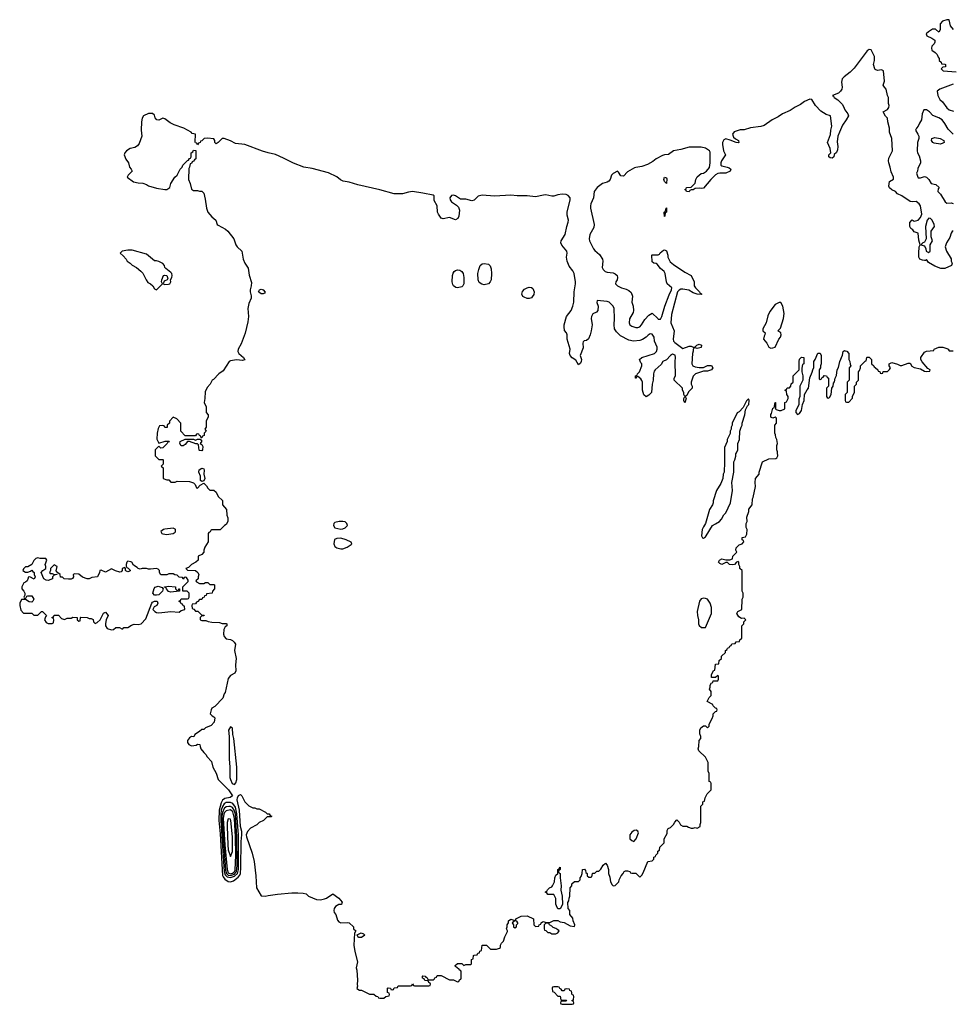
# Model space of a CAD drawing. Header units: inches. Extents: x 2792272 to 2951639, y 860504 to 1033803.
# Tile 133 of 209: x 2857572 to 2866682, y 1004614 to 1014229. Entities that reach past the tile are written whole.
import ezdxf

# ---------------------------------------------------------------- set-up
doc = ezdxf.new("R2010")
doc.units = ezdxf.units.IN
doc.header["$MEASUREMENT"] = 0
for name, color, linetype in [('C8050', 7, 'Continuous'), ('C8051', 7, 'Continuous'), ('C8060', 7, 'Continuous'), ('C8061', 7, 'Continuous')]:
    doc.layers.add(name, color=color, linetype=linetype)

msp = doc.modelspace()

# ---------------------------------------------------------------- linework, layer by layer
at = {"layer": 'C8050', "color": 4, "elevation": 4}
for points in [[(2858894, 1010000), (2858894, 1009970), (2858930, 1009934), (2858970, 1009934), (2858972, 1009930), (2858974, 1009890), (2858954, 1009870), (2858972, 1009852), (2858974, 1009750), (2859010, 1009734), (2859030, 1009734), (2859050, 1009714), (2859090, 1009714), (2859110, 1009722), (2859230, 1009718), (2859270, 1009704.7), (2859284.7, 1009690), (2859298, 1009658), (2859310, 1009654), (2859336.4, 1009683.6), (2859370, 1009702), (2859396.9, 1009676.9), (2859410, 1009654), (2859430, 1009634), (2859470, 1009634), (2859490, 1009614), (2859510, 1009574), (2859552.7, 1009532.7), (2859554, 1009490), (2859592.7, 1009447.3), (2859594, 1009390), (2859603.6, 1009363.6), (2859604.7, 1009330), (2859590, 1009298), (2859571.6, 1009288.4), (2859530, 1009246), (2859450, 1009246), (2859438, 1009242), (2859432.7, 1009227.3), (2859418, 1009222), (2859414, 1009210), (2859414, 1009130), (2859381, 1009079), (2859372, 1009050), (2859371.6, 1009028.4), (2859350, 1009006), (2859314, 1008990), (2859314, 1008950), (2859294, 1008930), (2859250, 1008908), (2859219.8, 1008880.2), (2859194, 1008870), (2859212.7, 1008852.7), (2859290, 1008851.3), (2859312, 1008830), (2859322, 1008810), (2859314, 1008790), (2859314, 1008770), (2859294, 1008750), (2859298, 1008738), (2859330, 1008722), (2859370, 1008722), (2859388.4, 1008731.6), (2859410, 1008732), (2859430, 1008714), (2859470, 1008714), (2859474, 1008710), (2859474, 1008670), (2859454, 1008650), (2859452.7, 1008627.3), (2859398, 1008622), (2859392.7, 1008607.3), (2859378, 1008602), (2859374, 1008590), (2859358, 1008582), (2859350, 1008566), (2859330, 1008566), (2859312.7, 1008547.3), (2859298, 1008542), (2859290, 1008526), (2859258, 1008522), (2859254, 1008510), (2859258, 1008478), (2859272.7, 1008472.7), (2859290, 1008454), (2859312.7, 1008452.7), (2859350, 1008414), (2859372.7, 1008412.7), (2859370, 1008406), (2859350, 1008406), (2859334, 1008390), (2859334, 1008370), (2859350, 1008362), (2859390, 1008362), (2859412.7, 1008352.7), (2859450, 1008346), (2859523.6, 1008343.6), (2859550, 1008332), (2859590, 1008334), (2859594, 1008330), (2859594, 1008310), (2859579.6, 1008300.4), (2859566, 1008274), (2859562, 1008230), (2859570, 1008204.7), (2859590, 1008182.8), (2859630, 1008177.3), (2859650, 1008167.3), (2859667.3, 1008150), (2859678.8, 1008130), (2859670.7, 1008070), (2859687.3, 1007990), (2859680.7, 1007930), (2859684.9, 1007870), (2859672.4, 1007847.6), (2859630, 1007825.2), (2859610, 1007795.3), (2859579.6, 1007660.4), (2859570, 1007646), (2859555.3, 1007604.7), (2859476.9, 1007523.1), (2859450, 1007506), (2859442, 1007490), (2859434, 1007450), (2859451.6, 1007431.6), (2859470, 1007422), (2859478, 1007410), (2859472, 1007370), (2859443.6, 1007336.4), (2859386.4, 1007313.6), (2859370, 1007298), (2859350, 1007298), (2859330, 1007278), (2859282, 1007250), (2859272.7, 1007227.3), (2859250, 1007228), (2859230, 1007215.3), (2859211.3, 1007190), (2859211.3, 1007170), (2859224.7, 1007150), (2859250, 1007138), (2859296.4, 1007143.6), (2859310, 1007154), (2859332.7, 1007152.7), (2859334, 1007130), (2859342, 1007110), (2859370, 1007072), (2859390, 1007054), (2859402, 1007030), (2859445.4, 1006985.4), (2859458, 1006930), (2859490.8, 1006870.8), (2859510.8, 1006810), (2859610.7, 1006710), (2859652, 1006650), (2859627.3, 1006632.7), (2859577.2, 1006622.8), (2859553.2, 1006606.8), (2859538.6, 1006581.4), (2859519.8, 1006510), (2859517, 1006410), (2859530, 1006278), (2859553.3, 1005873.2), (2859558.5, 1005858.5), (2859576.3, 1005836.3), (2859610, 1005813), (2859630, 1005810.5), (2859659.1, 1005820.9), (2859705.6, 1005854.4), (2859723.6, 1005876.4), (2859728.1, 1005891.9), (2859732.8, 1005950), (2859734.7, 1006205.3), (2859742.9, 1006270), (2859742.5, 1006302.5), (2859729.1, 1006350), (2859720.5, 1006510), (2859695.3, 1006610), (2859698, 1006630), (2859710, 1006654), (2859730, 1006662), (2859742, 1006650), (2859771.6, 1006591.6), (2859810, 1006552), (2859850, 1006532), (2859870, 1006532), (2859890, 1006522), (2859910, 1006522), (2859974, 1006490), (2859990, 1006474), (2860000, 1006474)], [(2860000, 1006446), (2859990, 1006446), (2859954, 1006410), (2859910, 1006388), (2859890, 1006368), (2859826.4, 1006333.6), (2859796.9, 1006303.1), (2859784.7, 1006270), (2859786, 1006250), (2859842.8, 1006090), (2859861, 1006010), (2859878.8, 1005870), (2859886.8, 1005750), (2859930, 1005674), (2859970, 1005671.3), (2860000, 1005676.2)]]:
    msp.add_lwpolyline(points, dxfattribs=at)
at = {"layer": 'C8050', "color": 4}
for points, elevation in [([(2859350, 1009718), (2859338, 1009730), (2859338, 1009770), (2859322.7, 1009810), (2859326.3, 1009833.7), (2859350, 1009851), (2859370, 1009842), (2859374.8, 1009830), (2859370.9, 1009790.9), (2859382, 1009750), (2859370, 1009726)], 4), ([(2859070, 1009265.2), (2858990, 1009253.3), (2858978, 1009250), (2858951.3, 1009230), (2858962, 1009210), (2858970, 1009207.3), (2859010, 1009200.7), (2859050, 1009207.3), (2859070, 1009211), (2859090, 1009224.7), (2859094, 1009230), (2859094, 1009250), (2859090, 1009254)], 4), ([(2857750, 1008975.3), (2857731.1, 1008968.9), (2857710, 1008948), (2857690, 1008908), (2857650, 1008886), (2857630, 1008886), (2857610, 1008866), (2857602, 1008850), (2857630, 1008834), (2857650, 1008834), (2857676.4, 1008843.6), (2857690, 1008854), (2857699.6, 1008839.6), (2857714, 1008830), (2857712, 1008810), (2857722, 1008790), (2857714, 1008766), (2857670, 1008788), (2857654, 1008786), (2857654, 1008774), (2857644.7, 1008750), (2857630, 1008735.3), (2857611.6, 1008728.4), (2857592, 1008690), (2857594, 1008670), (2857614, 1008650), (2857622, 1008630), (2857622, 1008610), (2857614, 1008590), (2857618, 1008578), (2857630, 1008574), (2857642, 1008598), (2857650, 1008602), (2857690, 1008602), (2857711.3, 1008570), (2857702, 1008550), (2857690, 1008542), (2857665.6, 1008545.6), (2857630, 1008568), (2857590, 1008566), (2857572, 1008530), (2857572, 1008510), (2857583.6, 1008463.6), (2857610, 1008434), (2857690, 1008434), (2857710, 1008414), (2857750, 1008414), (2857786, 1008450), (2857794, 1008450), (2857834, 1008410), (2857823.6, 1008396.4), (2857814, 1008370), (2857830, 1008342), (2857850, 1008334), (2857890, 1008334), (2857902, 1008338), (2857906, 1008370), (2857902, 1008382), (2857886, 1008390), (2857902, 1008398), (2857910, 1008414), (2857950, 1008414), (2857982, 1008382), (2858010, 1008372), (2858036.4, 1008383.6), (2858075.3, 1008384.7), (2858090, 1008394), (2858132, 1008392), (2858134, 1008370), (2858150, 1008354), (2858162, 1008358), (2858166, 1008390), (2858170, 1008394), (2858230, 1008392), (2858250, 1008382), (2858270, 1008382), (2858290.9, 1008370.9), (2858294, 1008350), (2858310, 1008334), (2858330, 1008342), (2858358, 1008370), (2858390, 1008434), (2858410, 1008442), (2858436, 1008410), (2858416, 1008370), (2858411.3, 1008331.3), (2858411.3, 1008310), (2858425.4, 1008285.4), (2858470, 1008272), (2858490, 1008274), (2858510, 1008294), (2858547.3, 1008292.7), (2858570, 1008282), (2858578, 1008282), (2858590, 1008292), (2858630, 1008292), (2858664.7, 1008315.3), (2858690, 1008324.7), (2858730, 1008322), (2858758, 1008330), (2858803.1, 1008376.9), (2858862, 1008530), (2858870, 1008542), (2858890, 1008551.3), (2858914, 1008550), (2858922, 1008530), (2858912, 1008510), (2858885.4, 1008494.6), (2858872, 1008470), (2858892, 1008450), (2858910, 1008441), (2858930, 1008438), (2859050, 1008451.3), (2859130, 1008444.7), (2859150, 1008458), (2859186, 1008470), (2859182, 1008502), (2859170, 1008506), (2859162, 1008522), (2859150, 1008526), (2859142, 1008542), (2859126, 1008550), (2859142, 1008558), (2859150, 1008574), (2859210, 1008574), (2859222, 1008578), (2859226, 1008590), (2859226, 1008630), (2859207.3, 1008647.3), (2859166, 1008650), (2859166, 1008690), (2859216.4, 1008743.6), (2859216.4, 1008756.4), (2859202, 1008782), (2859190, 1008786), (2859178, 1008782), (2859170, 1008766), (2859162, 1008782), (2859130, 1008786), (2859110, 1008806), (2859088.4, 1008808.4), (2859070, 1008818), (2859030, 1008818), (2859010, 1008808), (2858950, 1008808), (2858938, 1008830), (2858938, 1008850), (2858924, 1008864), (2858910, 1008869), (2858850, 1008862), (2858830, 1008862), (2858810, 1008868.7), (2858770, 1008868.7), (2858750, 1008864), (2858730, 1008868.7), (2858720.4, 1008880.4), (2858683.1, 1008903.1), (2858666, 1008930), (2858656.4, 1008936.4), (2858630, 1008942), (2858618, 1008930), (2858612, 1008910), (2858612.7, 1008892.7), (2858618, 1008878), (2858632.7, 1008872.7), (2858650, 1008854), (2858650, 1008846), (2858639.6, 1008840.4), (2858630, 1008838), (2858610, 1008846), (2858606, 1008850), (2858606, 1008870), (2858598, 1008878), (2858574, 1008870), (2858574, 1008850), (2858562, 1008838), (2858550, 1008835.3), (2858506.3, 1008846.3), (2858470, 1008868), (2858410, 1008835.3), (2858366.4, 1008853.6), (2858354, 1008850), (2858352, 1008830), (2858332, 1008790), (2858278, 1008782), (2858250, 1008768), (2858230, 1008768), (2858185.6, 1008785.6), (2858150, 1008814), (2858110, 1008818), (2858094, 1008810), (2858098, 1008790), (2858086.4, 1008773.6), (2858074.4, 1008765.6), (2858050, 1008764), (2858006, 1008770), (2857990, 1008786), (2857970, 1008786), (2857966, 1008810), (2857946, 1008826), (2857928.4, 1008848.4), (2857938, 1008890), (2857910, 1008906), (2857874, 1008870), (2857874, 1008850), (2857862, 1008830), (2857870, 1008822), (2857890, 1008822), (2857910, 1008812), (2857934, 1008814), (2857934, 1008810), (2857910, 1008806), (2857894, 1008790), (2857890.9, 1008769.1), (2857850, 1008754), (2857830, 1008755.3), (2857808.4, 1008768.4), (2857782, 1008830), (2857798, 1008850), (2857828, 1008870), (2857828.7, 1008890), (2857822, 1008910), (2857838, 1008950), (2857827.3, 1008967.3), (2857771.1, 1008968.9)], 4), ([(2858970, 1008674), (2858974, 1008674), (2858966, 1008650), (2858930, 1008614), (2858910, 1008608.7), (2858889.3, 1008609.3), (2858874, 1008630), (2858884.7, 1008675.3), (2858894, 1008686), (2858924, 1008696), (2858964.7, 1008684.7)], 4), ([(2859110, 1008654), (2859122, 1008658), (2859127.3, 1008672.7), (2859132.7, 1008672.7), (2859134, 1008650), (2859130, 1008648), (2859050, 1008637.2), (2859026, 1008646), (2859006, 1008670), (2859002, 1008682), (2858986, 1008686), (2858986, 1008690), (2859030, 1008698), (2859091.1, 1008691.1), (2859094, 1008690), (2859094, 1008670)], 4), ([(2859630, 1007322.7), (2859610.5, 1007290), (2859618.9, 1007230), (2859619.3, 1007010), (2859625.8, 1006930), (2859626, 1006830), (2859630.3, 1006810), (2859648.8, 1006770), (2859670, 1006761.3), (2859681.8, 1006778.2), (2859692.9, 1006810), (2859691.7, 1006930), (2859664, 1007210), (2859654.3, 1007250), (2859651.1, 1007310)], 8), ([(2859630, 1006585), (2859590, 1006584.5), (2859570, 1006573.1), (2859553.8, 1006546.2), (2859540.3, 1006510), (2859535.2, 1006470), (2859535.5, 1006410), (2859570.4, 1005910), (2859578.4, 1005878.4), (2859599.1, 1005859.1), (2859630, 1005853.4), (2859670, 1005864.2), (2859700.2, 1005890), (2859709.2, 1005930.8), (2859708.4, 1006270), (2859694.6, 1006474.6), (2859678.6, 1006538.6), (2859653.8, 1006573.8)], 8), ([(2859630, 1006547.1), (2859613.8, 1006546.2), (2859590, 1006541.4), (2859570, 1006526.8), (2859552.2, 1006487.8), (2859548.1, 1006451.9), (2859583.5, 1005923.5), (2859591.2, 1005891.2), (2859610, 1005875.5), (2859630, 1005872.2), (2859670, 1005884.7), (2859690.3, 1005910), (2859695.7, 1005970), (2859694.1, 1006254.1), (2859684.6, 1006410), (2859678.8, 1006470), (2859668.1, 1006510), (2859650, 1006537.4)], 12), ([(2859630, 1006511.6), (2859590, 1006504), (2859571.6, 1006488.4), (2859564.6, 1006470), (2859560.7, 1006430), (2859576.4, 1006170), (2859598, 1005930), (2859610, 1005897.8), (2859630, 1005889.2), (2859650, 1005893.5), (2859659.6, 1005900.4), (2859670.5, 1005909.5), (2859675.9, 1005924.1), (2859682.7, 1006070), (2859681.2, 1006250), (2859670, 1006429.4), (2859653.5, 1006493.5)], 16), ([(2859610, 1006423.7), (2859599.6, 1006390), (2859597.1, 1006350), (2859605.4, 1006170), (2859610, 1006124), (2859630, 1006056.3), (2859650, 1006104.7), (2859650.8, 1006250), (2859633, 1006410), (2859630, 1006420.9)], 24)]:
    msp.add_lwpolyline(points, close=True, dxfattribs=dict(at, elevation=elevation))
at = {"layer": 'C8051', "color": 4, "elevation": 4}
msp.add_lwpolyline([(2860000, 1012930), (2859943.9, 1012943.9), (2859771.8, 1013011.8), (2859680.4, 1013020.4), (2859630, 1013047), (2859570, 1013067.9), (2859550, 1013067.8), (2859510, 1013029.5), (2859490, 1013017), (2859478.4, 1013030), (2859478.9, 1013050), (2859470, 1013066.6), (2859406.7, 1013073.3), (2859374, 1013070), (2859350, 1013046), (2859338, 1013042), (2859334, 1013030), (2859318, 1013022), (2859310, 1013006), (2859302, 1013022), (2859290, 1013026), (2859287.3, 1013032.7), (2859288, 1013110), (2859258, 1013118), (2859246, 1013130), (2859177, 1013170), (2859081.7, 1013201.7), (2859042.6, 1013222.6), (2858990, 1013261.7), (2858970, 1013266.6), (2858930, 1013248.2), (2858912.2, 1013252.2), (2858896.9, 1013270), (2858890, 1013295.6), (2858870, 1013312.7), (2858830, 1013314.2), (2858782, 1013290), (2858770, 1013268.7), (2858763.1, 1013230), (2858760.2, 1013150), (2858764.9, 1013090), (2858739.9, 1013020.1), (2858722.8, 1012997.2), (2858698, 1012982), (2858650, 1012971.6), (2858616, 1012950), (2858600.5, 1012930), (2858593.4, 1012910), (2858607.4, 1012867.4), (2858634.8, 1012830), (2858644.7, 1012790), (2858662, 1012770), (2858671.3, 1012750), (2858632, 1012710), (2858622, 1012690), (2858684.5, 1012644.5), (2858730, 1012634.8), (2858773.4, 1012633.4), (2858810, 1012620.7), (2858830, 1012607.7), (2858910, 1012584.9), (2858989, 1012571), (2859010, 1012571.3), (2859038, 1012590), (2859049.1, 1012630.9), (2859089.1, 1012690.9), (2859108.9, 1012711.1), (2859138, 1012770), (2859158, 1012790), (2859166, 1012810), (2859210, 1012854), (2859222, 1012858), (2859230, 1012874), (2859242, 1012878), (2859246, 1012890), (2859246, 1012930), (2859262, 1012938), (2859270, 1012954), (2859292.7, 1012952.7), (2859294, 1012870), (2859278, 1012862), (2859270, 1012846), (2859258, 1012842), (2859250, 1012826), (2859238, 1012822), (2859231.6, 1012788.4), (2859224.7, 1012775.3), (2859222, 1012670), (2859238, 1012630), (2859250, 1012574), (2859270, 1012562), (2859310, 1012562), (2859330, 1012554), (2859350, 1012554), (2859370, 1012534), (2859383.6, 1012476.4), (2859396, 1012390), (2859410.8, 1012350), (2859450, 1012302.8), (2859486.8, 1012270), (2859502, 1012230), (2859510, 1012222), (2859582, 1012182), (2859604.1, 1012164.1), (2859662.8, 1012090), (2859684.9, 1012030), (2859697.3, 1012010), (2859741.6, 1011970), (2859756.4, 1011890), (2859770.7, 1011850), (2859802.9, 1011802.9), (2859815.1, 1011735.1), (2859836.3, 1011663.7), (2859834, 1011630), (2859822.8, 1011590), (2859822.8, 1011570), (2859834, 1011534), (2859833, 1011510), (2859810, 1011458), (2859802, 1011410), (2859808, 1011330), (2859801.1, 1011278.9), (2859773.7, 1011166.3), (2859736.3, 1011063.7), (2859707.7, 1011010), (2859704, 1010990), (2859711.3, 1010970), (2859758, 1010930), (2859771.6, 1010908.4), (2859750, 1010901.2), (2859690, 1010906), (2859630, 1010899), (2859618, 1010890), (2859559.1, 1010800.9), (2859518, 1010770), (2859464, 1010716), (2859452, 1010710), (2859434, 1010670), (2859403.6, 1010636.4), (2859385.4, 1010594.6), (2859382, 1010530), (2859374, 1010490), (2859392, 1010450), (2859392.7, 1010392.7), (2859412, 1010370), (2859412, 1010350), (2859392.7, 1010307.3), (2859392, 1010250), (2859382, 1010230), (2859392, 1010210), (2859374, 1010190), (2859372.7, 1010167.3), (2859358, 1010162), (2859350, 1010146), (2859346, 1010146), (2859342, 1010162), (2859327.3, 1010167.3), (2859322, 1010182), (2859310, 1010186), (2859298, 1010182), (2859290, 1010166), (2859190, 1010166), (2859146, 1010210), (2859146, 1010290), (2859106, 1010330), (2859070, 1010346), (2859034, 1010310), (2859034, 1010290), (2859014, 1010270), (2859012.7, 1010247.3), (2858990, 1010246), (2858982, 1010262), (2858970, 1010266), (2858938, 1010262), (2858923.6, 1010236.4), (2858916, 1010190), (2858911.6, 1010131.6), (2858930, 1010094), (2858992.7, 1010112.7), (2859030, 1010114), (2859034, 1010106), (2859018, 1010102), (2859014, 1010090), (2858970, 1010048), (2858950, 1010046), (2858930, 1010066), (2858894, 1010030), (2858894, 1010000)], dxfattribs=at)
for points in [[(2858630, 1011979), (2858574, 1011970), (2858554, 1011950), (2858583.6, 1011923.6), (2858612, 1011890), (2858622, 1011870), (2858650, 1011852), (2858671.1, 1011831.1), (2858712, 1011810), (2858754.4, 1011774.4), (2858774, 1011754), (2858807.1, 1011687.1), (2858823.5, 1011663.5), (2858850.6, 1011650.6), (2858871.3, 1011630), (2858890, 1011602), (2858910, 1011592), (2858966, 1011650), (2858958, 1011670), (2858962, 1011690), (2858978, 1011730), (2858985.6, 1011734.4), (2859010.7, 1011730.7), (2859018, 1011702), (2859014, 1011690), (2858984.7, 1011675.3), (2858974, 1011650), (2858990, 1011644.7), (2859025.4, 1011645.4), (2859038, 1011650), (2859048, 1011670), (2859046, 1011690), (2859059, 1011710), (2859062.7, 1011730), (2859058, 1011750), (2859050, 1011761.2), (2858998.6, 1011798.6), (2858988.7, 1011810), (2858988, 1011830), (2858968.9, 1011848.9), (2858930, 1011868.7), (2858910, 1011875.3), (2858890, 1011875.3), (2858810, 1011939), (2858670, 1011977.2)], [(2859930, 1011551.8), (2859906, 1011570), (2859914, 1011590), (2859930, 1011597.1), (2859950.2, 1011590.2), (2859970, 1011568.7), (2859962, 1011558), (2859950, 1011552.3)], [(2859350, 1010018), (2859330, 1010022), (2859326.8, 1010026.8), (2859318, 1010078), (2859308, 1010088), (2859292, 1010088), (2859230, 1010108.7), (2859211.6, 1010108.4), (2859190, 1010082), (2859170, 1010068.7), (2859150, 1010068.7), (2859135.3, 1010090), (2859138, 1010110), (2859190, 1010134), (2859270, 1010134), (2859290, 1010122), (2859310, 1010134), (2859334, 1010134), (2859352, 1010112), (2859334, 1010090), (2859350, 1010082), (2859359.8, 1010059.8), (2859358, 1010030)]]:
    msp.add_lwpolyline(points, close=True, dxfattribs=at)
at = {"layer": 'C8060', "color": 4}
for points, elevation in [([(2860000, 1005676.2), (2860089.5, 1005690.5), (2860230, 1005702.8), (2860290, 1005702.8), (2860339.8, 1005699.8), (2860370, 1005691.3), (2860392, 1005670), (2860470, 1005636), (2860510, 1005634.8), (2860550, 1005642.8), (2860568, 1005650), (2860630, 1005692), (2860690.7, 1005650.7), (2860722, 1005610), (2860719.6, 1005600.4), (2860714, 1005590), (2860690, 1005588.7), (2860658, 1005570), (2860644, 1005550), (2860642, 1005530), (2860645.5, 1005510), (2860660.7, 1005490), (2860676.4, 1005436.4), (2860690, 1005418.8), (2860710, 1005410.6), (2860773.4, 1005413.4), (2860792, 1005410), (2860831.1, 1005371.1), (2860834, 1005350), (2860854, 1005330), (2860842, 1005310), (2860836, 1005190), (2860844.7, 1005130), (2860871.3, 1005030), (2860858, 1004970), (2860866, 1004946), (2860870.7, 1004849.3), (2860867.3, 1004807.3), (2860872, 1004790), (2860866.8, 1004766.8), (2860890, 1004752), (2860910, 1004752), (2860990, 1004714), (2861030, 1004712), (2861052.7, 1004692.7), (2861071.6, 1004691.6), (2861078, 1004678), (2861090, 1004674), (2861130, 1004674), (2861148.4, 1004691.6), (2861182, 1004698), (2861186, 1004710), (2861182, 1004722), (2861166, 1004730), (2861166, 1004770), (2861170, 1004774), (2861192.7, 1004772.7), (2861198, 1004758), (2861210, 1004754), (2861222, 1004758), (2861230, 1004774), (2861262, 1004778), (2861270, 1004794), (2861390, 1004794), (2861402, 1004798), (2861410, 1004814), (2861418, 1004798), (2861430, 1004794), (2861570, 1004794), (2861582, 1004798), (2861586, 1004810), (2861582, 1004822), (2861567.3, 1004827.3), (2861562, 1004842), (2861530, 1004846), (2861522, 1004862), (2861506, 1004870), (2861506, 1004890), (2861510, 1004892), (2861534, 1004890), (2861538, 1004878), (2861552, 1004872), (2861558, 1004858), (2861570, 1004854), (2861610, 1004854), (2861622, 1004858), (2861628, 1004872), (2861642, 1004878), (2861650, 1004894), (2861690, 1004894), (2861770, 1004852), (2861810, 1004852), (2861850, 1004834), (2861862, 1004838), (2861867.3, 1004852.7), (2861882, 1004858), (2861886, 1004870), (2861886, 1004930), (2861882, 1004942), (2861870, 1004946), (2861862, 1004962), (2861847.3, 1004967.3), (2861827.3, 1004987.3), (2861827.3, 1004992.7), (2861850, 1005014), (2861891.6, 1005011.6), (2861910, 1004994), (2861930, 1005002), (2861978, 1005002), (2861986, 1005010), (2861986, 1005050), (2862002, 1005058), (2862006, 1005090), (2862010, 1005094), (2862042, 1005098), (2862047.3, 1005112.7), (2862062, 1005118), (2862068, 1005132), (2862082, 1005138), (2862088.4, 1005191.6), (2862131.6, 1005191.6), (2862170, 1005154), (2862230, 1005151.3), (2862259, 1005161), (2862268, 1005170), (2862268.9, 1005191.1), (2862278, 1005210), (2862298, 1005230), (2862310, 1005274), (2862336.4, 1005323.6), (2862338, 1005330), (2862328.7, 1005350), (2862335.3, 1005370), (2862335.3, 1005390), (2862348, 1005410), (2862346, 1005430), (2862370, 1005444.7), (2862410, 1005434), (2862418, 1005442), (2862418, 1005450), (2862470, 1005474.8), (2862530, 1005478.8), (2862592, 1005450), (2862594, 1005390), (2862610, 1005374), (2862642, 1005378), (2862646, 1005390), (2862662, 1005398), (2862666, 1005410), (2862680.4, 1005419.6), (2862690, 1005422), (2862712.7, 1005412.7), (2862750, 1005411.3), (2862791.1, 1005431.1), (2862830, 1005434), (2862850, 1005418), (2862890, 1005411.3), (2862950, 1005381), (2862990, 1005374), (2862995.3, 1005390), (2862978, 1005430), (2862976.4, 1005456.4), (2862946, 1005490), (2862946, 1005530), (2862928.4, 1005548.4), (2862927.3, 1005607.3), (2862936.4, 1005623.6), (2862938, 1005650), (2862946, 1005670), (2862948.4, 1005751.6), (2862966, 1005770), (2862966, 1005790), (2862990, 1005814), (2863030, 1005814), (2863046, 1005830), (2863046, 1005850), (2863056.4, 1005863.6), (2863067.3, 1005892.7), (2863068.9, 1005931.1), (2863090, 1005934), (2863099.6, 1005919.6), (2863102, 1005902), (2863114, 1005890), (2863114, 1005870), (2863130, 1005854), (2863150, 1005854), (2863162, 1005858), (2863166, 1005890), (2863170, 1005894), (2863190, 1005894), (2863210, 1005914), (2863230, 1005914), (2863250, 1005934), (2863270, 1005974), (2863292.7, 1005992.7), (2863310, 1005974), (2863324.7, 1005930), (2863324.7, 1005890), (2863336.9, 1005856.9), (2863342, 1005810), (2863359.6, 1005779.6), (2863370, 1005772), (2863390, 1005774), (2863426, 1005810), (2863428, 1005830), (2863448, 1005870), (2863468, 1005890), (2863478, 1005910), (2863490, 1005916), (2863510, 1005918), (2863531.6, 1005911.6), (2863538, 1005898), (2863550, 1005894), (2863590, 1005894), (2863630, 1005854), (2863650, 1005874), (2863662, 1005898), (2863708, 1006010), (2863750, 1006014), (2863766, 1006030), (2863766, 1006050), (2863782, 1006058), (2863786, 1006070), (2863806, 1006090), (2863806, 1006110), (2863822, 1006118), (2863826, 1006150), (2863866, 1006190), (2863868, 1006230), (2863896.4, 1006283.6), (2863898, 1006310), (2863908, 1006330), (2863930, 1006342), (2863958, 1006370), (2863970, 1006394), (2863990, 1006414), (2864012.7, 1006392.7), (2864025.4, 1006365.4), (2864050, 1006354), (2864090, 1006354), (2864103.6, 1006343.6), (2864130, 1006334), (2864150, 1006334), (2864170, 1006342), (2864190, 1006334), (2864218, 1006350), (2864218, 1006370), (2864226, 1006390), (2864226, 1006550), (2864246, 1006570), (2864246, 1006590), (2864262, 1006598), (2864268.4, 1006631.6), (2864286, 1006670), (2864326, 1006710), (2864326, 1006770), (2864322, 1006782), (2864308, 1006790), (2864307.3, 1006867.3), (2864298, 1006890), (2864296.4, 1006976.4), (2864270, 1007026), (2864206, 1007090), (2864198, 1007110), (2864207.3, 1007132.7), (2864208.9, 1007191.1), (2864226, 1007210), (2864226, 1007230), (2864216.4, 1007256.4), (2864215.3, 1007290), (2864224.7, 1007315.3), (2864250, 1007334), (2864272.7, 1007332.7), (2864290, 1007314), (2864306, 1007330), (2864306, 1007350), (2864336.4, 1007403.6), (2864346, 1007430), (2864346, 1007450), (2864367.3, 1007472.7), (2864382, 1007478), (2864386, 1007490), (2864382, 1007502), (2864367.3, 1007507.3), (2864346, 1007530), (2864342, 1007542), (2864289, 1007570), (2864306, 1007610), (2864326, 1007630), (2864326, 1007670), (2864308.7, 1007690), (2864318, 1007710), (2864318, 1007730), (2864330, 1007754), (2864342, 1007758), (2864347.3, 1007772.7), (2864390, 1007774), (2864398, 1007790), (2864398, 1007818), (2864390, 1007826), (2864370, 1007806), (2864330, 1007806), (2864329, 1007830), (2864350, 1007874), (2864362, 1007878), (2864370, 1007934), (2864402, 1007938), (2864406, 1007970), (2864426, 1007990), (2864427.3, 1008012.7), (2864466, 1008050), (2864466, 1008070), (2864482, 1008078), (2864487.3, 1008092.7), (2864502, 1008098), (2864507.3, 1008112.7), (2864522, 1008118), (2864527.3, 1008132.7), (2864562, 1008138), (2864570, 1008154), (2864602, 1008158), (2864607.3, 1008172.7), (2864626, 1008190), (2864626, 1008310), (2864646, 1008330), (2864646, 1008350), (2864666, 1008370), (2864650, 1008386), (2864623.1, 1008383.1), (2864596.4, 1008396.4), (2864578, 1008430), (2864586, 1008450), (2864626, 1008470), (2864628, 1008570), (2864638, 1008590), (2864638, 1008630), (2864628, 1008650), (2864628, 1008850), (2864608, 1008870), (2864608, 1008890), (2864598, 1008910), (2864598, 1008930), (2864590, 1008938), (2864574, 1008930), (2864554, 1008910), (2864530, 1008904), (2864506, 1008910), (2864487.3, 1008927.3), (2864470, 1008928), (2864430, 1008909), (2864410, 1008918), (2864398, 1008930), (2864408.9, 1008951.1), (2864430, 1008964.7), (2864470, 1008954), (2864510, 1008954), (2864534.6, 1008965.4), (2864538, 1008990), (2864578, 1009030), (2864568.9, 1009048.9), (2864570, 1009072), (2864600.2, 1009099.8), (2864628.4, 1009111.6), (2864646, 1009130), (2864642, 1009142), (2864628, 1009150), (2864630, 1009174), (2864662, 1009178), (2864676.4, 1009203.6), (2864678, 1009250), (2864668.7, 1009268.7), (2864668.7, 1009310), (2864678, 1009330), (2864675.3, 1009370), (2864694, 1009426), (2864695.3, 1009450), (2864727.3, 1009492.7), (2864729, 1009550), (2864737.2, 1009562.8), (2864759, 1009670), (2864755.3, 1009710), (2864758, 1009750), (2864795.3, 1009790), (2864795.3, 1009810), (2864828, 1009910), (2864890, 1009942), (2864957.2, 1009942.8), (2864968, 1009950), (2864978, 1009970), (2864976, 1010000)], 4), ([(2864458, 1010000), (2864458, 1009870), (2864452, 1009850), (2864452, 1009810), (2864444.7, 1009790), (2864442, 1009750), (2864419.8, 1009700.2), (2864378, 1009630), (2864344.7, 1009530), (2864344.7, 1009510), (2864338, 1009490), (2864310, 1009446), (2864271.3, 1009310), (2864250, 1009278), (2864238.8, 1009250), (2864231.3, 1009190), (2864242, 1009170), (2864250, 1009166.8), (2864270, 1009178), (2864279, 1009190), (2864338, 1009290), (2864370, 1009304.7), (2864408, 1009330), (2864428, 1009350), (2864450, 1009394), (2864470, 1009414), (2864515.3, 1009510), (2864534, 1009630), (2864528.7, 1009710), (2864548, 1009810), (2864548, 1009910), (2864558, 1009930), (2864567.3, 1009967.3), (2864568, 1009990), (2864573, 1010000)], 8), ([(2860000, 1006474), (2860010, 1006474), (2860018, 1006458), (2860034, 1006450), (2860030, 1006446), (2860000, 1006446)], 4)]:
    msp.add_lwpolyline(points, dxfattribs=dict(at, elevation=elevation))
for points, elevation in [([(2860730, 1009329), (2860691.1, 1009328.9), (2860650, 1009318), (2860642, 1009310), (2860638, 1009290), (2860650, 1009266), (2860710, 1009254.8), (2860730, 1009256), (2860750, 1009266), (2860774, 1009290), (2860768.7, 1009310), (2860750, 1009324)], 8), ([(2860710, 1009164.5), (2860670, 1009162), (2860648.5, 1009151.5), (2860640.7, 1009110), (2860650, 1009084.7), (2860670, 1009071), (2860710, 1009061), (2860730, 1009061), (2860770, 1009078), (2860810, 1009104.7), (2860815.3, 1009110), (2860810, 1009126), (2860762, 1009150)], 8), ([(2864250, 1008579), (2864227.3, 1008572.7), (2864211.3, 1008550), (2864191.3, 1008450), (2864192, 1008410), (2864202, 1008370), (2864202, 1008330), (2864210, 1008314), (2864232.7, 1008292.7), (2864270, 1008294), (2864328.7, 1008430), (2864328.7, 1008490), (2864315.3, 1008530), (2864290, 1008568.7), (2864270, 1008577.2)], 8), ([(2863595.3, 1006315.3), (2863574, 1006310), (2863550, 1006295.3), (2863532, 1006270), (2863532, 1006230), (2863550, 1006212), (2863570, 1006204.7), (2863595.3, 1006230), (2863615.3, 1006290), (2863610, 1006306)], 8), ([(2862830, 1005546), (2862814.6, 1005574.6), (2862809.1, 1005590.9), (2862808.4, 1005648.4), (2862790, 1005686), (2862730, 1005686), (2862722, 1005702), (2862706, 1005710), (2862722, 1005718), (2862727.3, 1005732.7), (2862747.3, 1005752.7), (2862770, 1005762), (2862778, 1005770), (2862795.3, 1005810), (2862798, 1005850), (2862810, 1005874), (2862827.3, 1005892.7), (2862828, 1005930), (2862842, 1005938), (2862850, 1005954), (2862851.1, 1005928.9), (2862838, 1005922), (2862834, 1005910), (2862838, 1005898), (2862851.3, 1005890), (2862851.3, 1005850), (2862861, 1005770), (2862858.8, 1005730), (2862872, 1005670), (2862874, 1005590), (2862850, 1005546)], 4), ([(2862410, 1005428), (2862382, 1005410), (2862394, 1005390), (2862394, 1005370), (2862410, 1005362), (2862426, 1005370), (2862426, 1005390), (2862436.4, 1005403.6), (2862438, 1005410), (2862427.3, 1005427.3)], 4), ([(2862710, 1005406), (2862694, 1005390), (2862694, 1005350), (2862698, 1005338), (2862710, 1005334), (2862730, 1005314), (2862750, 1005314), (2862770, 1005302), (2862810, 1005302), (2862830, 1005312), (2862842, 1005330), (2862830, 1005342), (2862810, 1005355.3), (2862784, 1005364), (2862770, 1005378), (2862746, 1005390), (2862742, 1005402)], 4), ([(2860885.2, 1005265.2), (2860878, 1005270), (2860867.3, 1005292.7), (2860909, 1005311), (2860930, 1005302), (2860942, 1005290), (2860910, 1005265.2)], 4), ([(2862830, 1004786), (2862790, 1004786), (2862778, 1004782), (2862774, 1004770), (2862778, 1004738), (2862792.7, 1004732.7), (2862830, 1004694), (2862852.7, 1004692.7), (2862858, 1004658), (2862870, 1004654), (2862910, 1004654), (2862914, 1004650), (2862910, 1004646), (2862870, 1004646), (2862858, 1004642), (2862854, 1004630), (2862858, 1004618), (2862870, 1004614), (2862970, 1004614), (2862982, 1004618), (2862986, 1004630), (2862982, 1004642), (2862966, 1004650), (2862982, 1004658), (2862986, 1004690), (2862982, 1004702), (2862967.3, 1004707.3), (2862962, 1004742), (2862947.3, 1004747.3), (2862942, 1004762), (2862910, 1004766), (2862898, 1004762), (2862890, 1004746), (2862870, 1004746), (2862862, 1004762), (2862847.3, 1004767.3), (2862842, 1004782)], 4)]:
    msp.add_lwpolyline(points, close=True, dxfattribs=dict(at, elevation=elevation))
at = {"layer": 'C8061', "color": 4}
for points, elevation in [([(2866692.5, 1014132.5), (2866664, 1014170), (2866650, 1014226), (2866629, 1014229), (2866584.9, 1014215.1), (2866564, 1014190), (2866562, 1014130), (2866550, 1014108), (2866516.4, 1014136.4), (2866490, 1014137.2), (2866449, 1014111), (2866426, 1014090), (2866432, 1014070), (2866482, 1014050), (2866512, 1014030), (2866511.1, 1014008.9), (2866505.4, 1013994.6), (2866482, 1013970), (2866478, 1013950), (2866482, 1013930), (2866514, 1013910), (2866534, 1013890), (2866543.6, 1013863.6), (2866554, 1013850), (2866554, 1013830), (2866572.7, 1013812.7), (2866578, 1013798), (2866610, 1013794), (2866614, 1013790), (2866614, 1013770), (2866590, 1013766), (2866574, 1013750), (2866594, 1013730), (2866721, 1013721)], 4), ([(2866690, 1012168), (2866679.6, 1012160.4), (2866670, 1012146), (2866658, 1012102), (2866624.7, 1012050), (2866611.3, 1012010), (2866624.7, 1011970), (2866670, 1011894), (2866672, 1011870), (2866682, 1011850), (2866674, 1011830), (2866610, 1011798), (2866570, 1011798), (2866510, 1011822), (2866450, 1011858), (2866430, 1011886), (2866422, 1011878), (2866410, 1011877.2), (2866390, 1011879.3), (2866365.2, 1011890), (2866355.1, 1011910), (2866355.1, 1011950), (2866359, 1012010), (2866368, 1012030), (2866355.5, 1012075.5), (2866350, 1012146), (2866310, 1012158), (2866296.5, 1012176.5), (2866278, 1012190), (2866268, 1012210), (2866268, 1012250), (2866290, 1012274), (2866310, 1012262), (2866350, 1012271.3), (2866370, 1012296), (2866382.7, 1012330), (2866371.6, 1012410), (2866359.5, 1012430), (2866330, 1012452), (2866290, 1012449), (2866270, 1012454), (2866190, 1012508), (2866146, 1012530), (2866126, 1012550), (2866090, 1012566), (2866070, 1012586), (2866063.1, 1012603.1), (2866068.7, 1012650), (2866107.3, 1012672.7), (2866107.3, 1012692.7), (2866083.1, 1012743.1), (2866075.1, 1012790), (2866060.9, 1012830), (2866059.6, 1012850), (2866062.4, 1012877.6), (2866099.3, 1012950), (2866092, 1013070), (2866069.2, 1013130), (2866069.4, 1013170), (2866052.7, 1013230), (2866050, 1013266), (2866030, 1013286), (2866008, 1013330), (2866050, 1013352), (2866062, 1013370), (2866064, 1013390), (2866057.2, 1013410), (2866059.3, 1013470), (2866049.2, 1013490), (2866035.3, 1013550), (2866018, 1013570), (2866008, 1013590), (2866020.9, 1013630), (2866010, 1013728), (2865990, 1013739), (2865950, 1013734), (2865930, 1013742), (2865924, 1013750), (2865912.7, 1013790), (2865922.7, 1013830), (2865920.9, 1013870), (2865890, 1013934), (2865870, 1013937), (2865850, 1013923.6), (2865723.4, 1013756.6), (2865683.4, 1013716.6), (2865624.2, 1013670), (2865607.4, 1013650), (2865600.4, 1013620.4), (2865607.7, 1013570), (2865604, 1013550), (2865590.8, 1013530), (2865570, 1013512.3), (2865512, 1013490), (2865522.8, 1013482.8), (2865527.3, 1013470), (2865564.8, 1013444.8), (2865604.9, 1013404.9), (2865620.5, 1013380.5), (2865630.8, 1013350), (2865662.8, 1013310), (2865666.8, 1013290), (2865646, 1013250), (2865610, 1013198), (2865578.9, 1013130), (2865564.2, 1013090), (2865556.4, 1013036.4), (2865563.7, 1012990), (2865561.4, 1012958.6), (2865550, 1012933.2), (2865526.4, 1012913.6), (2865524.7, 1012890), (2865510, 1012875.3), (2865490, 1012879), (2865475.3, 1012890), (2865475.3, 1012910), (2865495.3, 1012930), (2865487.3, 1012970), (2865462.4, 1013030), (2865493.3, 1013106.7), (2865496.8, 1013150), (2865506, 1013190), (2865491.8, 1013290), (2865450, 1013302.7), (2865396.5, 1013336.5), (2865346, 1013390), (2865310, 1013449.3), (2865290, 1013453.1), (2865239.3, 1013430), (2865199.8, 1013400.2), (2865146.1, 1013373.9), (2865099, 1013341), (2865023.1, 1013310), (2864980, 1013280), (2864921.3, 1013250), (2864844.9, 1013195.1), (2864810, 1013185.1), (2864710, 1013172.9), (2864650, 1013154.8), (2864610, 1013152), (2864550, 1013135.1), (2864534.9, 1013110), (2864543.1, 1013083.1), (2864565.2, 1013065.2), (2864594.8, 1013050), (2864598, 1013030), (2864594.4, 1013025.6), (2864571, 1013029), (2864513.3, 1013053.3), (2864470, 1013065.1), (2864450, 1013056.2), (2864437.1, 1013030), (2864438.4, 1013010), (2864448, 1012948), (2864466, 1012910), (2864428.9, 1012850), (2864420.3, 1012830), (2864419.3, 1012810), (2864430, 1012800.4), (2864482, 1012790), (2864501.1, 1012781.1), (2864518, 1012770), (2864512, 1012750), (2864470, 1012729.6), (2864410, 1012731.2), (2864390, 1012726.3), (2864367.3, 1012712.7), (2864323, 1012670), (2864250, 1012585.2), (2864230, 1012581.2), (2864210, 1012585.2), (2864170, 1012582), (2864150, 1012568.7), (2864132, 1012568), (2864118, 1012562), (2864110, 1012548), (2864086, 1012550), (2864082, 1012562), (2864068, 1012570), (2864082, 1012578), (2864086, 1012590), (2864130, 1012594), (2864168.7, 1012631.3), (2864177.2, 1012670), (2864190, 1012696), (2864230, 1012726), (2864250, 1012731), (2864282, 1012750), (2864310, 1012786), (2864315.6, 1012830), (2864316.2, 1012936.2), (2864308.7, 1012950), (2864270, 1012975.3), (2864230, 1012982.7), (2864110, 1012982.6), (2864030, 1012959.8), (2863959.1, 1012950), (2863910, 1012911.1), (2863870, 1012909.7), (2863850, 1012903.5), (2863790, 1012870.9), (2863757.3, 1012842.7), (2863705, 1012815), (2863650, 1012795.4), (2863590, 1012787), (2863578.7, 1012781.3), (2863510, 1012743.1), (2863470, 1012701), (2863444.1, 1012704.1), (2863421.1, 1012741.1), (2863410, 1012749.7), (2863370, 1012728.4), (2863352.7, 1012710), (2863341.5, 1012670), (2863328.4, 1012651.6), (2863310, 1012641.7), (2863265.5, 1012630), (2863213.4, 1012590), (2863184.9, 1012550), (2863176.4, 1012490), (2863150.3, 1012430), (2863147.4, 1012412.6), (2863148.1, 1012390), (2863184.9, 1012230), (2863178.9, 1012201.1), (2863141.7, 1012130), (2863134.4, 1012090), (2863137.6, 1012070), (2863178, 1011990), (2863190, 1011974), (2863234.9, 1011934.9), (2863264.4, 1011890), (2863268.4, 1011870), (2863262.6, 1011810), (2863270, 1011788), (2863290, 1011770.5), (2863310, 1011762.4), (2863370, 1011756.3), (2863388.3, 1011748.3), (2863406.8, 1011730), (2863410.8, 1011710), (2863407.7, 1011690), (2863394.8, 1011670), (2863391, 1011650), (2863411, 1011630), (2863450, 1011610.6), (2863497.6, 1011597.6), (2863523.4, 1011583.4), (2863544.1, 1011564.1), (2863557.3, 1011530), (2863550.8, 1011470), (2863563, 1011430), (2863568, 1011390), (2863564, 1011370), (2863530, 1011308.7), (2863524.2, 1011270), (2863533.4, 1011250), (2863550, 1011237.1), (2863590, 1011223.7), (2863610, 1011222), (2863629.2, 1011230), (2863647, 1011250), (2863678.3, 1011301.7), (2863718, 1011342), (2863750, 1011364.7), (2863804, 1011310), (2863810, 1011305.5), (2863830, 1011304), (2863843.7, 1011330), (2863874.5, 1011430), (2863916.6, 1011543.4), (2863939, 1011590), (2863942, 1011610), (2863897.2, 1011650), (2863890, 1011668), (2863878, 1011750), (2863868.9, 1011768.9), (2863830, 1011798), (2863800.4, 1011840.4), (2863790, 1011848), (2863766, 1011850), (2863750, 1011866), (2863746, 1011930), (2863750, 1011934), (2863810, 1011934), (2863822, 1011938), (2863827.3, 1011952.7), (2863860.4, 1011979.6), (2863870, 1011982), (2863890, 1011972), (2863902, 1011930), (2863902, 1011910), (2863925.4, 1011865.4), (2863956.9, 1011836.9), (2864070, 1011762), (2864131.1, 1011731.1), (2864162, 1011670), (2864162, 1011630), (2864172, 1011610), (2864214, 1011570), (2864218, 1011558), (2864234, 1011550), (2864230, 1011546), (2864190, 1011548.7), (2864150, 1011562), (2864109.2, 1011589.2), (2864050, 1011597.2), (2864030, 1011596), (2864012.8, 1011587.2), (2863999.1, 1011570), (2863939.3, 1011350), (2863932.7, 1011270), (2863964.4, 1011190), (2863955.5, 1011110), (2863959.1, 1011090), (2863970, 1011077.3), (2864050, 1011018.8), (2864110, 1011041), (2864130, 1011042), (2864150, 1011032), (2864167.3, 1011032.7), (2864186, 1011050), (2864210, 1011062), (2864230.9, 1011050.9), (2864230, 1011028), (2864190, 1011018), (2864170, 1011026), (2864158, 1011022), (2864152, 1011008), (2864152, 1010992), (2864142.8, 1010970), (2864138.8, 1010870), (2864146, 1010850), (2864170, 1010838.8), (2864210, 1010831), (2864250, 1010831.3), (2864290, 1010851.3), (2864330, 1010852), (2864342, 1010830), (2864330, 1010808.7), (2864290, 1010795.3), (2864250, 1010798), (2864174, 1010770), (2864151.6, 1010748.4), (2864131.3, 1010690), (2864132, 1010670), (2864142, 1010650), (2864142, 1010630), (2864106.4, 1010593.6), (2864090, 1010558), (2864074, 1010550), (2864082, 1010530), (2864070, 1010486), (2864058, 1010510), (2864058, 1010530), (2864068, 1010550), (2864058, 1010570), (2864058, 1010590), (2864048, 1010610), (2864048, 1010630), (2863966, 1010710), (2863966, 1010730), (2863978, 1010750), (2863974, 1010890), (2863979, 1010930), (2863973.2, 1010953.2), (2863950, 1010962), (2863930, 1010948.7), (2863891.1, 1010908.9), (2863854, 1010890), (2863836.9, 1010863.1), (2863778, 1010810), (2863770, 1010798), (2863762.8, 1010770), (2863761, 1010710), (2863751.3, 1010670), (2863742, 1010590), (2863716.9, 1010563.1), (2863690, 1010546), (2863670, 1010566), (2863655.3, 1010610), (2863655.3, 1010690), (2863650, 1010706), (2863640.4, 1010720.4), (2863610, 1010746), (2863598, 1010742), (2863594, 1010730), (2863588, 1010728), (2863586, 1010750), (2863602, 1010758), (2863606, 1010770), (2863628, 1010790), (2863648.7, 1010850), (2863648, 1010870), (2863639, 1010879), (2863628, 1010910), (2863650, 1010930.5), (2863771.7, 1010968.3), (2863791.7, 1010988.3), (2863799.5, 1011010), (2863799.6, 1011030), (2863771.3, 1011090), (2863769.6, 1011130), (2863750, 1011157.6), (2863730, 1011160.5), (2863710, 1011149.6), (2863691.1, 1011128.9), (2863655.2, 1011104.8), (2863630, 1011097.7), (2863568.8, 1011091.2), (2863520.6, 1011100.6), (2863441.7, 1011141.7), (2863401, 1011181), (2863382.4, 1011210), (2863377.4, 1011250), (2863383, 1011310), (2863377.4, 1011410), (2863370, 1011431.8), (2863329, 1011470), (2863310, 1011477.6), (2863212, 1011488), (2863211.1, 1011468.9), (2863221.6, 1011430), (2863220.7, 1011390), (2863206.2, 1011373.8), (2863170, 1011356), (2863157.1, 1011330), (2863154.9, 1011310), (2863165.3, 1011250), (2863155.8, 1011190), (2863144.6, 1011150), (2863127.7, 1011112.3), (2863110, 1011097.6), (2863086.6, 1011093.4), (2863076.3, 1011083.7), (2863073, 1011070), (2863076.1, 1011023.9), (2863047.3, 1010950), (2863059.1, 1010910), (2863057.3, 1010890), (2863050, 1010875.3), (2863030, 1010858), (2863003.2, 1010903.2), (2862967.3, 1010927.3), (2862950, 1010949), (2862944.2, 1010970), (2862947.8, 1011010), (2862919.6, 1011110), (2862919.3, 1011150), (2862913.2, 1011170), (2862894.2, 1011194.2), (2862889.5, 1011230), (2862891.2, 1011250), (2862914.7, 1011330), (2862957.6, 1011390), (2862976.3, 1011430), (2862984.7, 1011470), (2862986.9, 1011570), (2863000.4, 1011650), (2862999.8, 1011670), (2862988, 1011750), (2862975.6, 1011775.6), (2862940.9, 1011820.9), (2862920.5, 1011870), (2862912.8, 1011910), (2862919.5, 1011950), (2862917, 1011970), (2862866.2, 1012026.2), (2862857.6, 1012050), (2862860.7, 1012070), (2862898.9, 1012130), (2862915.8, 1012210), (2862930, 1012252), (2862932.3, 1012270), (2862918.6, 1012318.6), (2862918.3, 1012350), (2862949.7, 1012470), (2862948.4, 1012490), (2862930, 1012512.9), (2862910, 1012521.2), (2862870, 1012525.2), (2862830, 1012519.9), (2862790, 1012506.3), (2862770, 1012505.3), (2862710, 1012517.3), (2862690, 1012517), (2862610, 1012498.5), (2862530, 1012509.8), (2862430, 1012508.2), (2862370, 1012516.3), (2862210, 1012507.2), (2862090, 1012514.6), (2862050, 1012505.8), (2862012.3, 1012467.7), (2861990, 1012461.2), (2861930, 1012477.3), (2861877.8, 1012477.8), (2861830, 1012509.8), (2861810, 1012514.6), (2861790, 1012513.1), (2861774.6, 1012490), (2861778, 1012470), (2861789.3, 1012449.3), (2861839.3, 1012419.3), (2861857.7, 1012397.7), (2861868, 1012370), (2861863, 1012310), (2861852.1, 1012287.9), (2861830, 1012275.1), (2861770, 1012298.7), (2861710, 1012284.2), (2861690, 1012291.6), (2861661.7, 1012330), (2861653.7, 1012350), (2861651.1, 1012410), (2861622, 1012462), (2861619.5, 1012510), (2861610, 1012515.4), (2861510, 1012535.8), (2861410.2, 1012549.8), (2861370, 1012545.6), (2861310, 1012528.6), (2861228.7, 1012528.7), (2861090, 1012567.6), (2860876.1, 1012616.1), (2860790, 1012643.1), (2860733.3, 1012653.3), (2860706.2, 1012666.2), (2860670, 1012695), (2860590, 1012733.7), (2860430, 1012776.8), (2860349.1, 1012789.1), (2860246.7, 1012826.7), (2860150, 1012877.8), (2860072.1, 1012912.1), (2860000, 1012930)], 4), ([(2866690, 1013600.5), (2866561, 1013550), (2866534.8, 1013530), (2866540.7, 1013490), (2866558.8, 1013450), (2866585.3, 1013425.3), (2866630, 1013366.7), (2866650.8, 1013350), (2866694.4, 1013334.4)], 4), ([(2866691.8, 1013110), (2866640.4, 1013160.4), (2866610, 1013215.1), (2866582.7, 1013250), (2866550, 1013269.3), (2866492.5, 1013292.5), (2866459, 1013330), (2866430, 1013349), (2866404.7, 1013350), (2866387.3, 1013310), (2866382, 1013250), (2866362, 1013218), (2866350, 1013188), (2866331, 1013169), (2866322, 1013150), (2866346.8, 1013110), (2866354, 1013090), (2866354.8, 1013070), (2866341, 1013030), (2866338, 1012950), (2866342, 1012930), (2866359.8, 1012899.8), (2866372, 1012850), (2866372, 1012830), (2866343.6, 1012776.4), (2866342, 1012750), (2866332, 1012730), (2866346, 1012690), (2866350, 1012684.7), (2866370, 1012684.7), (2866410, 1012698), (2866430, 1012692), (2866452, 1012670), (2866474, 1012630), (2866519.6, 1012619.6), (2866554, 1012590), (2866543.6, 1012576.4), (2866542, 1012550), (2866565.4, 1012525.4), (2866612, 1012450), (2866630, 1012438), (2866670, 1012442), (2866690, 1012434)], 4), ([(2864976, 1010000), (2864975.3, 1010010), (2864968.7, 1010030), (2864968.7, 1010070), (2864975.3, 1010090), (2864968, 1010130), (2864958, 1010150), (2864956.4, 1010176.4), (2864948, 1010190), (2864948, 1010270), (2864966, 1010290), (2864966, 1010330), (2864962, 1010342), (2864950, 1010346), (2864930, 1010338), (2864910, 1010348), (2864910, 1010374), (2864916.4, 1010383.6), (2864930, 1010434), (2864942, 1010438), (2864950, 1010492), (2864954, 1010490), (2864954, 1010430), (2864962, 1010422), (2864990, 1010414), (2865010, 1010414), (2865046, 1010430), (2865046, 1010490), (2865062, 1010498), (2865078, 1010530), (2865078, 1010550), (2865066, 1010570), (2865062, 1010602), (2865046, 1010610), (2865062, 1010618), (2865070, 1010634), (2865090, 1010634), (2865106, 1010650), (2865107.3, 1010672.7), (2865126, 1010690), (2865126, 1010750), (2865186, 1010810), (2865186, 1010890), (2865190, 1010914), (2865210, 1010934), (2865231.6, 1010931.6), (2865232, 1010870), (2865218, 1010862), (2865212.7, 1010827.3), (2865212, 1010790), (2865222, 1010750), (2865222, 1010710), (2865192, 1010650), (2865194, 1010550), (2865183.6, 1010523.6), (2865182, 1010470), (2865152, 1010410), (2865152.7, 1010392.7), (2865170, 1010374), (2865190, 1010382), (2865210, 1010414), (2865218, 1010470), (2865234, 1010510), (2865238, 1010570), (2865264, 1010616), (2865278, 1010630), (2865288.9, 1010731.1), (2865314.6, 1010785.4), (2865318, 1010810), (2865328.4, 1010831.6), (2865328.7, 1010890), (2865342, 1010910), (2865370, 1010974), (2865390, 1010974), (2865402, 1010950), (2865402, 1010870), (2865394, 1010850), (2865394, 1010830), (2865382, 1010810), (2865382, 1010722), (2865390, 1010714), (2865402, 1010718), (2865407.3, 1010732.7), (2865422, 1010738), (2865430, 1010754), (2865452.7, 1010752.7), (2865458, 1010738), (2865474, 1010730), (2865474, 1010650), (2865454, 1010630), (2865454, 1010550), (2865458, 1010538), (2865470, 1010534), (2865482, 1010538), (2865498, 1010570), (2865506, 1010630), (2865518, 1010650), (2865520.4, 1010679.6), (2865530, 1010694), (2865538, 1010730), (2865550, 1010754), (2865558, 1010810), (2865570, 1010834), (2865584, 1010890), (2865610, 1010954), (2865615.3, 1010990), (2865630, 1010998.8), (2865636.8, 1010996.8), (2865650.6, 1010990.6), (2865671.3, 1010970), (2865672, 1010910), (2865682, 1010890), (2865683.6, 1010863.6), (2865692, 1010850), (2865674, 1010830), (2865674, 1010710), (2865654, 1010690), (2865654, 1010590), (2865634, 1010570), (2865634, 1010510), (2865638, 1010498), (2865650, 1010494), (2865670, 1010494), (2865707.3, 1010532.7), (2865708, 1010552), (2865726, 1010590), (2865726, 1010650), (2865746, 1010670), (2865746, 1010690), (2865766, 1010710), (2865766, 1010790), (2865776.4, 1010803.6), (2865786, 1010830), (2865786, 1010850), (2865830, 1010894), (2865842, 1010898), (2865846, 1010930), (2865850, 1010932), (2865870, 1010932), (2865892, 1010910), (2865894, 1010870), (2865914, 1010850), (2865918, 1010838), (2865930, 1010834), (2865954, 1010810), (2865958, 1010798), (2865972.7, 1010792.7), (2865978, 1010778), (2865990, 1010774), (2866002, 1010778), (2866007.3, 1010792.7), (2866050, 1010794), (2866070, 1010814), (2866078, 1010830), (2866066, 1010850), (2866066, 1010870), (2866090, 1010882), (2866146.4, 1010866.4), (2866171.1, 1010851.1), (2866190, 1010851), (2866250, 1010874), (2866270, 1010874), (2866285.4, 1010845.4), (2866310, 1010831.3), (2866370, 1010821), (2866410, 1010798), (2866430, 1010792), (2866462, 1010798), (2866466, 1010810), (2866443.1, 1010823.1), (2866389.1, 1010889.1), (2866375.3, 1010910), (2866374, 1010930), (2866410, 1010982), (2866430, 1010991.3), (2866502, 1010998), (2866506, 1011010), (2866549.3, 1011030.7), (2866590.6, 1011030.6), (2866630, 1011018), (2866642, 1011010), (2866650, 1010994), (2866690, 1010994)], 4), ([(2864573, 1010000), (2864588, 1010030), (2864588, 1010090), (2864602, 1010130), (2864608, 1010210), (2864618, 1010250), (2864628, 1010270), (2864628, 1010290), (2864655.3, 1010370), (2864660.4, 1010419.6), (2864682, 1010458), (2864695.3, 1010470), (2864698, 1010510), (2864690, 1010526), (2864670, 1010506), (2864638, 1010442), (2864598.8, 1010401.2), (2864582, 1010390), (2864532, 1010290), (2864532, 1010270), (2864522, 1010250), (2864522, 1010230), (2864512, 1010210), (2864511.6, 1010188.4), (2864482, 1010130), (2864482, 1010110), (2864458, 1010050), (2864458, 1010000)], 8)]:
    msp.add_lwpolyline(points, dxfattribs=dict(at, elevation=elevation))
for points, elevation in [([(2866567.5, 1013012.5), (2866504.4, 1013024.4), (2866493.2, 1013030), (2866479.3, 1013050), (2866482.7, 1013070), (2866510, 1013079.5), (2866564.7, 1013070), (2866598, 1013050), (2866602, 1013030), (2866590, 1013022)], 4), ([(2863890, 1012628.7), (2863869.3, 1012650), (2863863.7, 1012670), (2863870, 1012691.3), (2863890, 1012684.7), (2863894.4, 1012674.4)], 4), ([(2863870, 1012306), (2863868.7, 1012350), (2863882, 1012358), (2863886, 1012390), (2863890, 1012392), (2863891.1, 1012348.9), (2863878, 1012342), (2863874, 1012310)], 4), ([(2866451.8, 1012291.8), (2866435.5, 1012270), (2866421, 1012210), (2866425.5, 1012090), (2866410, 1012055.3), (2866394, 1012050), (2866374, 1012030), (2866410, 1012022), (2866424.7, 1011990), (2866426, 1011970), (2866450, 1011954), (2866466, 1011970), (2866466, 1012030), (2866488.7, 1012070), (2866475.3, 1012110), (2866476.4, 1012163.6), (2866508, 1012210), (2866504, 1012230), (2866485.2, 1012270), (2866470, 1012289)], 4), ([(2862110, 1011641), (2862084.9, 1011644.9), (2862061.4, 1011661.4), (2862049.1, 1011689.1), (2862048.1, 1011750), (2862055.7, 1011790), (2862070.6, 1011829.4), (2862090, 1011845.5), (2862110, 1011849.2), (2862150, 1011842.7), (2862166.3, 1011826.3), (2862177.6, 1011797.6), (2862181.1, 1011750), (2862176.5, 1011690), (2862169.2, 1011670), (2862150, 1011649.8)], 4), ([(2861850, 1011610.6), (2861833.6, 1011613.6), (2861810, 1011629.7), (2861803.2, 1011643.2), (2861797.3, 1011670), (2861799, 1011730), (2861805.3, 1011754.7), (2861815.3, 1011770), (2861830, 1011781), (2861850, 1011786.3), (2861870, 1011784.3), (2861890.2, 1011770.2), (2861904.1, 1011750), (2861910.2, 1011710.2), (2861910.2, 1011650), (2861900.8, 1011630), (2861890, 1011620.3)], 4), ([(2862550, 1011505.8), (2862530, 1011507), (2862499.4, 1011519.4), (2862487.4, 1011527.4), (2862476.5, 1011550), (2862484, 1011576), (2862503.1, 1011596.9), (2862529, 1011611), (2862550, 1011616.2), (2862570, 1011613.6), (2862583.1, 1011603.1), (2862597.5, 1011570), (2862593.7, 1011546.3), (2862578.9, 1011521.1), (2862570, 1011512.9)], 4), ([(2864990, 1011468), (2864950, 1011448), (2864900.7, 1011379.3), (2864881.4, 1011338.6), (2864862.8, 1011270), (2864831.3, 1011210), (2864832, 1011190), (2864854, 1011170), (2864852, 1011150), (2864842.8, 1011137.2), (2864838, 1011110), (2864870.8, 1011070), (2864890, 1011032), (2864910, 1011022), (2864930, 1011024.7), (2864950, 1011032), (2864986, 1011110), (2865004, 1011130), (2865009, 1011150), (2865008, 1011170), (2864978, 1011190), (2865004.7, 1011215.3), (2865032.3, 1011310), (2865039.3, 1011359.3), (2865028, 1011430), (2865007.3, 1011467.3)], 8)]:
    msp.add_lwpolyline(points, close=True, dxfattribs=dict(at, elevation=elevation))

doc.saveas('drawing.dxf')
